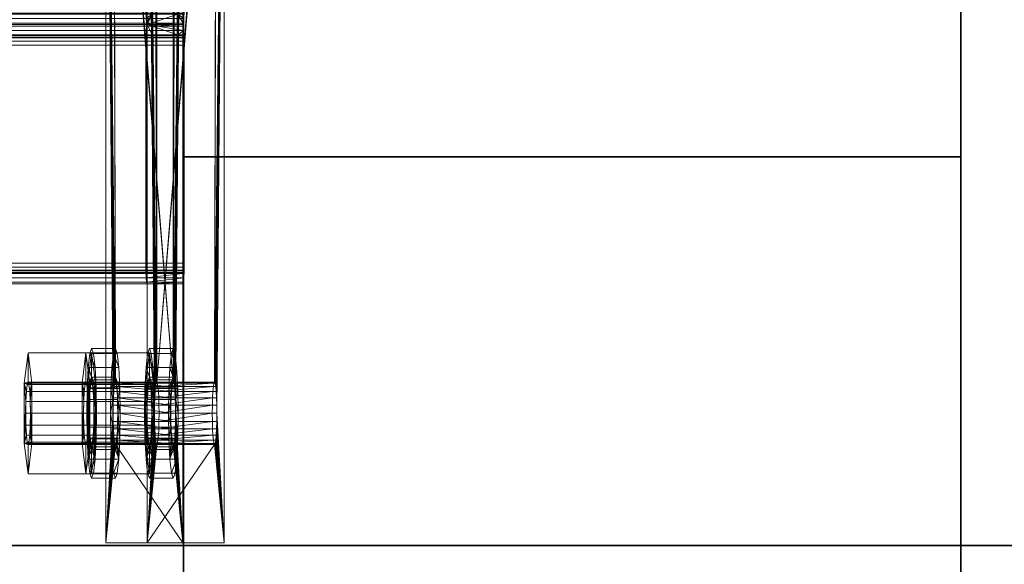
# Model space of a CAD drawing. Extents: x -0.3 to 41.3, y 0 to 17.8.
# Tile 51 of 256: x 0.766 to 0.956, y 6.066 to 6.171. Entities that reach past the tile are written whole.
import ezdxf

# ---------------------------------------------------------------- set-up
doc = ezdxf.new("R2010")
doc.units = 0
doc.header["$MEASUREMENT"] = 0
for name, color, linetype, lineweight in [('ANILHAS', 135, 'Continuous', 0), ('PLACAS_DE_BASE', 144, 'Continuous', 0), ('PORCAS', 157, 'Continuous', 0), ('VIGA_METALICA', 106, 'Continuous', 0)]:
    doc.layers.add(name, color=color, linetype=linetype, lineweight=lineweight)
for name, color, linetype in [('L204', 7, 'Continuous'), ('P31', 7, 'Continuous'), ('S31', 7, 'Continuous'), ('V119', 7, 'Continuous'), ('V214', 7, 'Continuous'), ('V222', 7, 'Continuous'), ('V308', 7, 'Continuous')]:
    doc.layers.add(name, color=color, linetype=linetype)

msp = doc.modelspace()

# ---------------------------------------------------------------- linework, layer by layer
at = {"layer": 'L204', "color": 251, "true_color": 0x575757}
for points, invisible_edges in [([(0.94775, 8.76931, 199.35), (0.94775, 6.06931, 199.35), (1.09775, 6.06931, 199.35)], 12), ([(0.94775, 8.76931, 199.2), (0.94775, 6.06931, 199.2), (1.09775, 6.06931, 199.2)], 12), ([(0.94775, 8.76931, 199.35), (1.09775, 6.06931, 199.35), (4.22027, 6.06931, 199.35)], 13), ([(0.94775, 8.76931, 199.2), (1.09775, 6.06931, 199.2), (4.22027, 6.06931, 199.2)], 13), ([(0.94775, 8.76931, 199.35), (4.22027, 6.06931, 199.35), (4.29527, 6.06931, 199.35)], 13), ([(0.94775, 8.76931, 199.2), (4.22027, 6.06931, 199.2), (4.29527, 6.06931, 199.2)], 13), ([(0.94775, 8.76931, 199.35), (4.29527, 6.06931, 199.35), (4.29527, 7.26931, 199.35)], 13), ([(0.94775, 8.76931, 199.2), (4.29527, 6.06931, 199.2), (4.29527, 7.26931, 199.2)], 13)]:
    msp.add_3dface(points, dxfattribs=dict(at, invisible_edges=invisible_edges))
for points in [[(0.94775, 8.76931, 199.35), (0.94775, 6.06931, 199.35), (0.94775, 6.06931, 199.2), (0.94775, 8.76931, 199.2)], [(0.94775, 6.06931, 199.35), (1.09775, 6.06931, 199.35), (1.09775, 6.06931, 199.2), (0.94775, 6.06931, 199.2)]]:
    msp.add_3dface(points, dxfattribs=at)
at = {"layer": 'P31', "color": 12, "true_color": 0xbd0000}
for points, invisible_edges in [([(0.79775, 5.84431, 200.60001), (0.94775, 5.84431, 200.60001), (0.94775, 6.14431, 200.60001)], 12), ([(0.79775, 5.84431, 199.8), (0.94775, 5.84431, 199.8), (0.94775, 6.14431, 199.8)], 12), ([(0.79775, 5.84431, 200.60001), (0.94775, 6.14431, 200.60001), (0.79775, 6.14431, 200.60001)], 9), ([(0.79775, 5.84431, 199.8), (0.94775, 6.14431, 199.8), (0.79775, 6.14431, 199.8)], 9), ([(0.79775, 5.91931, 195.60001), (1.09775, 5.91931, 195.60001), (1.09775, 6.06931, 195.60001)], 12), ([(0.79775, 5.91931, 195.60001), (1.09775, 5.91931, 195.60001), (1.09775, 6.06931, 195.60001)], 12), ([(0.79775, 5.91931, 195.60001), (1.09775, 6.06931, 195.60001), (0.79775, 6.06931, 195.60001)], 9), ([(0.79775, 5.91931, 195.60001), (1.09775, 6.06931, 195.60001), (0.79775, 6.06931, 195.60001)], 9), ([(0.79775, 5.91931, 196.60001), (1.09775, 5.91931, 196.60001), (1.09775, 6.06931, 196.60001)], 12), ([(0.79775, 5.91931, 195.60001), (1.09775, 5.91931, 195.60001), (1.09775, 6.06931, 195.60001)], 12), ([(0.79775, 5.91931, 196.60001), (1.09775, 6.06931, 196.60001), (0.79775, 6.06931, 196.60001)], 9), ([(0.79775, 5.91931, 195.60001), (1.09775, 6.06931, 195.60001), (0.79775, 6.06931, 195.60001)], 9), ([(0.79775, 5.91931, 199.8), (1.09775, 5.91931, 199.8), (1.09775, 6.06931, 199.8)], 12), ([(0.79775, 5.91931, 196.6), (1.09775, 5.91931, 196.6), (1.09775, 6.06931, 196.6)], 12), ([(0.79775, 5.91931, 199.8), (1.09775, 6.06931, 199.8), (0.79775, 6.06931, 199.8)], 9), ([(0.79775, 5.91931, 196.6), (1.09775, 6.06931, 196.6), (0.79775, 6.06931, 196.6)], 9)]:
    msp.add_3dface(points, dxfattribs=dict(at, invisible_edges=invisible_edges))
for points in [[(0.94775, 6.14431, 200.60001), (0.79775, 6.14431, 200.60001), (0.79775, 6.14431, 199.8), (0.94775, 6.14431, 199.8)], [(0.79775, 6.14431, 200.60001), (0.79775, 5.84431, 200.60001), (0.79775, 5.84431, 199.8), (0.79775, 6.14431, 199.8)], [(0.94775, 5.84431, 200.60001), (0.94775, 6.14431, 200.60001), (0.94775, 6.14431, 199.8), (0.94775, 5.84431, 199.8)], [(1.09775, 6.06931, 195.60001), (0.79775, 6.06931, 195.60001), (0.79775, 6.06931, 195.60001), (1.09775, 6.06931, 195.60001)], [(0.79775, 6.06931, 195.60001), (0.79775, 5.91931, 195.60001), (0.79775, 5.91931, 195.60001), (0.79775, 6.06931, 195.60001)], [(1.09775, 6.06931, 196.60001), (0.79775, 6.06931, 196.60001), (0.79775, 6.06931, 195.60001), (1.09775, 6.06931, 195.60001)], [(0.79775, 6.06931, 196.60001), (0.79775, 5.91931, 196.60001), (0.79775, 5.91931, 195.60001), (0.79775, 6.06931, 195.60001)], [(1.09775, 6.06931, 199.8), (0.79775, 6.06931, 199.8), (0.79775, 6.06931, 196.6), (1.09775, 6.06931, 196.6)], [(0.79775, 6.06931, 199.8), (0.79775, 5.91931, 199.8), (0.79775, 5.91931, 196.6), (0.79775, 6.06931, 196.6)]]:
    msp.add_3dface(points, dxfattribs=at)
at = {"layer": 'S31', "color": 253, "true_color": 0xca95bd}
for points, invisible_edges in [([(0.54775, 5.59431, 195.60001), (1.34775, 5.59431, 195.60001), (1.34775, 6.39431, 195.60001)], 12), ([(0.54775, 5.59431, 195.10001), (1.34775, 5.59431, 195.10001), (1.34775, 6.39431, 195.10001)], 12), ([(0.54775, 5.59431, 195.60001), (1.34775, 6.39431, 195.60001), (0.54775, 6.39431, 195.60001)], 9), ([(0.54775, 5.59431, 195.10001), (1.34775, 6.39431, 195.10001), (0.54775, 6.39431, 195.10001)], 9)]:
    msp.add_3dface(points, dxfattribs=dict(at, invisible_edges=invisible_edges))
at = {"layer": 'V119', "color": 252, "true_color": 0x838383}
for points, invisible_edges in [([(0.94775, 8.76931, 196.60001), (0.79775, 8.76931, 196.60001), (0.79775, 6.06931, 196.60001)], 12), ([(0.94775, 8.76931, 196.00001), (0.79775, 8.76931, 196.00001), (0.79775, 6.06931, 196.00001)], 12), ([(0.94775, 8.76931, 196.60001), (0.79775, 6.06931, 196.60001), (0.94775, 6.06931, 196.60001)], 9), ([(0.94775, 8.76931, 196.00001), (0.79775, 6.06931, 196.00001), (0.94775, 6.06931, 196.00001)], 9)]:
    msp.add_3dface(points, dxfattribs=dict(at, invisible_edges=invisible_edges))
for points in [[(0.79775, 8.76931, 196.60001), (0.79775, 6.06931, 196.60001), (0.79775, 6.06931, 196.00001), (0.79775, 8.76931, 196.00001)], [(0.94775, 6.06931, 196.60001), (0.94775, 8.76931, 196.60001), (0.94775, 8.76931, 196.00001), (0.94775, 6.06931, 196.00001)], [(0.79775, 6.06931, 196.60001), (0.94775, 6.06931, 196.60001), (0.94775, 6.06931, 196.00001), (0.79775, 6.06931, 196.00001)]]:
    msp.add_3dface(points, dxfattribs=at)
at = {"layer": 'V214', "color": 252, "true_color": 0x838383}
for points, invisible_edges in [([(0.79775, 6.06931, 199.8), (0.12447, 6.06931, 199.8), (0.12447, 5.91931, 199.8)], 12), ([(0.79775, 6.06931, 199.3), (0.12447, 6.06931, 199.3), (0.12447, 5.91931, 199.3)], 12), ([(0.79775, 6.06931, 199.8), (0.12447, 5.91931, 199.8), (0.79775, 5.91931, 199.8)], 9), ([(0.79775, 6.06931, 199.3), (0.12447, 5.91931, 199.3), (0.79775, 5.91931, 199.3)], 9)]:
    msp.add_3dface(points, dxfattribs=dict(at, invisible_edges=invisible_edges))
for points in [[(0.79775, 6.06931, 199.8), (0.12447, 6.06931, 199.8), (0.12447, 6.06931, 199.3), (0.79775, 6.06931, 199.3)], [(0.79775, 5.91931, 199.8), (0.79775, 6.06931, 199.8), (0.79775, 6.06931, 199.3), (0.79775, 5.91931, 199.3)]]:
    msp.add_3dface(points, dxfattribs=at)
at = {"layer": 'V222', "color": 252, "true_color": 0x838383}
for points, invisible_edges in [([(0.94775, 8.76931, 199.55), (0.79775, 8.76931, 199.55), (0.79775, 6.06931, 199.55)], 12), ([(0.94775, 8.76931, 198.95), (0.79775, 8.76931, 198.95), (0.79775, 6.06931, 198.95)], 12), ([(0.94775, 8.76931, 199.55), (0.79775, 6.06931, 199.55), (0.94775, 6.06931, 199.55)], 9), ([(0.94775, 8.76931, 198.95), (0.79775, 6.06931, 198.95), (0.94775, 6.06931, 198.95)], 9)]:
    msp.add_3dface(points, dxfattribs=dict(at, invisible_edges=invisible_edges))
for points in [[(0.79775, 8.76931, 199.55), (0.79775, 6.06931, 199.55), (0.79775, 6.06931, 198.95), (0.79775, 8.76931, 198.95)], [(0.94775, 6.06931, 199.55), (0.94775, 8.76931, 199.55), (0.94775, 8.76931, 198.95), (0.94775, 6.06931, 198.95)], [(0.79775, 6.06931, 199.55), (0.94775, 6.06931, 199.55), (0.94775, 6.06931, 198.95), (0.79775, 6.06931, 198.95)]]:
    msp.add_3dface(points, dxfattribs=at)
at = {"layer": 'V308', "color": 252, "true_color": 0x838383}
for points, invisible_edges in [([(0.94775, 10.26714, 200.60001), (0.79775, 10.26714, 200.60001), (0.79775, 6.14431, 200.60001)], 12), ([(0.94775, 10.26714, 200.30001), (0.79775, 10.26714, 200.30001), (0.79775, 6.14431, 200.30001)], 12), ([(0.94775, 10.26714, 200.60001), (0.79775, 6.14431, 200.60001), (0.94775, 6.14431, 200.60001)], 9), ([(0.94775, 10.26714, 200.30001), (0.79775, 6.14431, 200.30001), (0.94775, 6.14431, 200.30001)], 9)]:
    msp.add_3dface(points, dxfattribs=dict(at, invisible_edges=invisible_edges))
for points in [[(0.79775, 10.26714, 200.60001), (0.79775, 6.14431, 200.60001), (0.79775, 6.14431, 200.30001), (0.79775, 10.26714, 200.30001)], [(0.94775, 6.14431, 200.60001), (0.94775, 10.26714, 200.60001), (0.94775, 10.26714, 200.30001), (0.94775, 6.14431, 200.30001)], [(0.79775, 6.14431, 200.60001), (0.94775, 6.14431, 200.60001), (0.94775, 6.14431, 200.30001), (0.79775, 6.14431, 200.30001)]]:
    msp.add_3dface(points, dxfattribs=at)

# ---------------------------------------------------------------- meshes
at = {"layer": 'ANILHAS'}
mesh = msp.add_polyface(dxfattribs=at)
corners = [(0.77908, 6.09481, 199.5841), (0.77915, 6.09003, 199.58315), (0.77915, 6.09959, 199.58315), (0.77935, 6.08597, 199.58045), (0.77935, 6.10365, 199.58045), (0.77949, 6.09481, 199.57862), (0.77953, 6.09213, 199.57809), (0.77953, 6.09749, 199.57809), (0.77964, 6.08986, 199.57657), (0.77964, 6.09976, 199.57657), (0.77966, 6.08326, 199.5764), (0.77966, 6.10636, 199.5764), (0.77981, 6.08834, 199.57431), (0.77981, 6.10128, 199.57431), (0.78001, 6.08231, 199.57164), (0.78001, 6.08781, 199.57164), (0.78001, 6.10181, 199.57164), (0.78001, 6.10731, 199.57164), (0.78021, 6.08834, 199.56896), (0.78021, 6.10128, 199.56896), (0.78037, 6.08326, 199.56687), (0.78037, 6.10636, 199.56687), (0.78038, 6.08986, 199.5667), (0.78038, 6.09976, 199.5667), (0.78049, 6.09213, 199.56518), (0.78049, 6.09749, 199.56518), (0.78053, 6.09481, 199.56466), (0.78067, 6.08597, 199.56282), (0.78067, 6.10365, 199.56282), (0.78087, 6.09003, 199.56012), (0.78087, 6.09959, 199.56012), (0.78094, 6.09481, 199.55917), (0.78367, 6.09481, 199.58444), (0.78374, 6.09003, 199.5835), (0.78374, 6.09959, 199.5835), (0.78394, 6.08597, 199.58079), (0.78394, 6.10365, 199.58079), (0.78408, 6.09481, 199.57896), (0.78412, 6.09213, 199.57843), (0.78412, 6.09749, 199.57843), (0.78423, 6.08986, 199.57691), (0.78423, 6.09976, 199.57691), (0.78424, 6.08326, 199.57674), (0.78424, 6.10636, 199.57674), (0.7844, 6.08834, 199.57465), (0.7844, 6.10128, 199.57465), (0.7846, 6.08231, 199.57198), (0.7846, 6.08781, 199.57198), (0.7846, 6.10181, 199.57198), (0.7846, 6.10731, 199.57198), (0.7848, 6.08834, 199.56931), (0.7848, 6.10128, 199.56931), (0.78495, 6.08326, 199.56721), (0.78495, 6.10636, 199.56721), (0.78497, 6.08986, 199.56704), (0.78497, 6.09976, 199.56704), (0.78508, 6.09213, 199.56553), (0.78508, 6.09749, 199.56553), (0.78512, 6.09481, 199.565), (0.78526, 6.08597, 199.56316), (0.78526, 6.10365, 199.56316), (0.78546, 6.09003, 199.56046), (0.78546, 6.09959, 199.56046), (0.78553, 6.09481, 199.55951)]
mesh.append_faces([[corners[k] for k in face] for face in [(46, 42, 10, 14), (42, 35, 3, 10), (35, 33, 1, 3), (33, 32, 0, 1), (32, 34, 2, 0), (34, 36, 4, 2), (36, 43, 11, 4), (43, 49, 17, 11), (49, 53, 21, 17), (53, 60, 28, 21), (60, 62, 30, 28), (62, 63, 31, 30), (63, 61, 29, 31), (61, 59, 27, 29), (59, 52, 20, 27), (52, 46, 14, 20), (47, 50, 18, 15), (50, 54, 22, 18), (54, 56, 24, 22), (56, 58, 26, 24), (58, 57, 25, 26), (57, 55, 23, 25), (55, 51, 19, 23), (51, 48, 16, 19), (48, 45, 13, 16), (45, 41, 9, 13), (41, 39, 7, 9), (39, 37, 5, 7), (37, 38, 6, 5), (38, 40, 8, 6), (40, 44, 12, 8), (44, 47, 15, 12)]])
mesh.append_faces([[corners[k] for k in face] for face in [(43, 53, 49), (52, 42, 46), (21, 11, 17), (10, 20, 14)]], dxfattribs={"vtx0": -1})
mesh.append_faces([[corners[k] for k in face] for face in [(34, 48, 36), (48, 34, 45), (45, 34, 41), (41, 34, 39), (39, 32, 37), (37, 32, 38), (38, 33, 40), (40, 35, 44), (44, 35, 47), (53, 43, 60), (60, 36, 62), (62, 57, 63), (63, 58, 61), (61, 54, 59), (59, 42, 52), (11, 28, 4), (16, 30, 19), (19, 30, 23), (23, 30, 25), (25, 31, 26), (26, 29, 24), (24, 29, 22), (22, 27, 18), (18, 27, 15), (3, 27, 10), (2, 7, 0), (0, 6, 1), (1, 8, 3)]], dxfattribs={"vtx0": -1, "vtx1": -1})
mesh.append_faces([[corners[k] for k in face] for face in [(62, 36, 48), (59, 47, 35), (4, 30, 16), (15, 27, 3)]], dxfattribs={"vtx0": -1, "vtx1": -1, "vtx2": -1})
mesh.append_faces([[corners[k] for k in face] for face in [(39, 34, 32), (38, 32, 33), (40, 33, 35), (60, 43, 36), (62, 48, 51), (62, 51, 55), (62, 55, 57), (63, 57, 58), (61, 58, 56), (61, 56, 54), (59, 54, 50), (59, 50, 47), (59, 35, 42), (11, 21, 28), (4, 28, 30), (25, 30, 31), (26, 31, 29), (22, 29, 27), (10, 27, 20), (16, 2, 4), (2, 16, 13), (2, 13, 9), (2, 9, 7), (0, 7, 5), (0, 5, 6), (1, 6, 8), (3, 8, 12), (3, 12, 15)]], dxfattribs={"vtx0": -1, "vtx2": -1})
mesh = msp.add_polyface(dxfattribs=at)
corners = [(0.79024, 6.09481, 199.43452), (0.79031, 6.09003, 199.43357), (0.79031, 6.09959, 199.43357), (0.79052, 6.08597, 199.43087), (0.79052, 6.10365, 199.43087), (0.79065, 6.09481, 199.42903), (0.79069, 6.09213, 199.4285), (0.79069, 6.09749, 199.4285), (0.79081, 6.08986, 199.42699), (0.79081, 6.09976, 199.42699), (0.79082, 6.08326, 199.42682), (0.79082, 6.10636, 199.42682), (0.79097, 6.08834, 199.42472), (0.79097, 6.10128, 199.42472), (0.79117, 6.08231, 199.42205), (0.79117, 6.08781, 199.42205), (0.79117, 6.10181, 199.42205), (0.79117, 6.10731, 199.42205), (0.79137, 6.08834, 199.41938), (0.79137, 6.10128, 199.41938), (0.79153, 6.08326, 199.41728), (0.79153, 6.10636, 199.41728), (0.79154, 6.08986, 199.41712), (0.79154, 6.09976, 199.41712), (0.79166, 6.09213, 199.4156), (0.79166, 6.09749, 199.4156), (0.79169, 6.09481, 199.41507), (0.79183, 6.08597, 199.41324), (0.79183, 6.10365, 199.41324), (0.79203, 6.09003, 199.41053), (0.79203, 6.09959, 199.41053), (0.7921, 6.09481, 199.40959), (0.79483, 6.09481, 199.43486), (0.7949, 6.09003, 199.43391), (0.7949, 6.09959, 199.43391), (0.7951, 6.08597, 199.43121), (0.7951, 6.10365, 199.43121), (0.79524, 6.09481, 199.42937), (0.79528, 6.09213, 199.42885), (0.79528, 6.09749, 199.42885), (0.79539, 6.08986, 199.42733), (0.79539, 6.09976, 199.42733), (0.79541, 6.08326, 199.42716), (0.79541, 6.10636, 199.42716), (0.79556, 6.08834, 199.42507), (0.79556, 6.10128, 199.42507), (0.79576, 6.08231, 199.42239), (0.79576, 6.08781, 199.42239), (0.79576, 6.10181, 199.42239), (0.79576, 6.10731, 199.42239), (0.79596, 6.08834, 199.41972), (0.79596, 6.10128, 199.41972), (0.79612, 6.08326, 199.41763), (0.79612, 6.10636, 199.41763), (0.79613, 6.08986, 199.41746), (0.79613, 6.09976, 199.41746), (0.79624, 6.09213, 199.41594), (0.79624, 6.09749, 199.41594), (0.79628, 6.09481, 199.41541), (0.79642, 6.08597, 199.41358), (0.79642, 6.10365, 199.41358), (0.79662, 6.09003, 199.41088), (0.79662, 6.09959, 199.41088), (0.79669, 6.09481, 199.40993)]
mesh.append_faces([[corners[k] for k in face] for face in [(46, 42, 10, 14), (42, 35, 3, 10), (35, 33, 1, 3), (33, 32, 0, 1), (32, 34, 2, 0), (34, 36, 4, 2), (36, 43, 11, 4), (43, 49, 17, 11), (49, 53, 21, 17), (53, 60, 28, 21), (60, 62, 30, 28), (62, 63, 31, 30), (63, 61, 29, 31), (61, 59, 27, 29), (59, 52, 20, 27), (52, 46, 14, 20), (47, 50, 18, 15), (50, 54, 22, 18), (54, 56, 24, 22), (56, 58, 26, 24), (58, 57, 25, 26), (57, 55, 23, 25), (55, 51, 19, 23), (51, 48, 16, 19), (48, 45, 13, 16), (45, 41, 9, 13), (41, 39, 7, 9), (39, 37, 5, 7), (37, 38, 6, 5), (38, 40, 8, 6), (40, 44, 12, 8), (44, 47, 15, 12)]])
mesh.append_faces([[corners[k] for k in face] for face in [(43, 53, 49), (52, 42, 46), (21, 11, 17), (10, 20, 14)]], dxfattribs={"vtx0": -1})
mesh.append_faces([[corners[k] for k in face] for face in [(34, 48, 36), (48, 34, 45), (45, 34, 41), (41, 34, 39), (39, 32, 37), (37, 32, 38), (38, 33, 40), (40, 35, 44), (44, 35, 47), (53, 43, 60), (60, 36, 62), (62, 57, 63), (63, 58, 61), (61, 54, 59), (59, 42, 52), (11, 28, 4), (16, 30, 19), (19, 30, 23), (23, 30, 25), (25, 31, 26), (26, 29, 24), (24, 29, 22), (22, 27, 18), (18, 27, 15), (3, 27, 10), (2, 7, 0), (0, 6, 1), (1, 8, 3)]], dxfattribs={"vtx0": -1, "vtx1": -1})
mesh.append_faces([[corners[k] for k in face] for face in [(62, 36, 48), (59, 47, 35), (4, 30, 16), (15, 27, 3)]], dxfattribs={"vtx0": -1, "vtx1": -1, "vtx2": -1})
mesh.append_faces([[corners[k] for k in face] for face in [(39, 34, 32), (38, 32, 33), (40, 33, 35), (60, 43, 36), (62, 48, 51), (62, 51, 55), (62, 55, 57), (63, 57, 58), (61, 58, 56), (61, 56, 54), (59, 54, 50), (59, 50, 47), (59, 35, 42), (11, 21, 28), (4, 28, 30), (25, 30, 31), (26, 31, 29), (22, 29, 27), (10, 27, 20), (16, 2, 4), (2, 16, 13), (2, 13, 9), (2, 9, 7), (0, 7, 5), (0, 5, 6), (1, 6, 8), (3, 8, 12), (3, 12, 15)]], dxfattribs={"vtx0": -1, "vtx2": -1})
at = {"layer": 'PLACAS_DE_BASE'}
mesh = msp.add_polyface(dxfattribs=at)
corners = [(0.80419, 6.09481, 199.41701), (0.8056, 6.06981, 199.39806), (0.8056, 6.26981, 199.39806), (0.80417, 6.09636, 199.41721), (0.80413, 6.09781, 199.41781), (0.80406, 6.09905, 199.41876), (0.80396, 6.10001, 199.42), (0.80386, 6.10061, 199.42145), (0.80374, 6.10081, 199.42299), (0.80406, 6.24057, 199.41876), (0.79258, 6.10081, 199.57258), (0.79072, 6.06981, 199.59751), (0.79213, 6.09481, 199.57856), (0.79072, 6.26981, 199.59751), (0.79215, 6.09636, 199.57836), (0.79219, 6.09781, 199.57776), (0.79226, 6.09905, 199.57681), (0.79236, 6.10001, 199.57557), (0.79246, 6.10061, 199.57413), (0.79269, 6.10061, 199.57103), (0.80363, 6.10061, 199.42454), (0.78415, 6.09481, 199.57797), (0.78274, 6.06981, 199.59691), (0.78274, 6.26981, 199.59691), (0.78417, 6.09636, 199.57776), (0.78421, 6.09781, 199.57716), (0.78428, 6.09905, 199.57621), (0.78438, 6.10001, 199.57497), (0.78449, 6.10061, 199.57353), (0.7846, 6.10081, 199.57198), (0.78428, 6.24057, 199.57621), (0.79576, 6.10081, 199.4224), (0.79762, 6.06981, 199.39747), (0.79621, 6.09481, 199.41642), (0.79762, 6.26981, 199.39747), (0.79619, 6.09636, 199.41662), (0.79615, 6.09781, 199.41722), (0.79608, 6.09905, 199.41817), (0.79599, 6.10001, 199.41941), (0.79588, 6.10061, 199.42085), (0.79565, 6.10061, 199.42395), (0.78472, 6.10061, 199.57043)]
mesh.append_faces([[corners[k] for k in face] for face in [(2, 1, 32, 34), (7, 8, 31, 39), (8, 20, 40, 31), (19, 10, 29, 41), (10, 18, 28, 29)]])
mesh.append_faces([[corners[k] for k in face] for face in [(0, 2, 3), (3, 2, 4), (4, 2, 5), (5, 2, 6), (6, 2, 7), (7, 2, 8), (11, 12, 13), (19, 8, 10), (21, 23, 24), (24, 23, 25), (25, 23, 26), (26, 23, 27), (27, 23, 28), (28, 23, 29), (32, 33, 34), (40, 29, 31)]], dxfattribs={"vtx0": -1, "vtx1": -1})
mesh.append_faces([[corners[k] for k in face] for face in [(8, 9, 10), (29, 30, 31)]], dxfattribs={"vtx0": -1, "vtx1": -1, "vtx2": -1})
mesh.append_faces([[corners[k] for k in face] for face in [(0, 1, 2), (13, 12, 14), (13, 14, 15), (13, 15, 16), (13, 16, 17), (13, 17, 18), (13, 18, 10), (19, 20, 8), (21, 22, 23), (34, 33, 35), (34, 35, 36), (34, 36, 37), (34, 37, 38), (34, 38, 39), (34, 39, 31), (40, 41, 29)]], dxfattribs={"vtx0": -1, "vtx2": -1})
mesh = msp.add_polyface(dxfattribs=at)
corners = [(0.80374, 6.10081, 199.42299), (0.8056, 6.26981, 199.39806), (0.80413, 6.24181, 199.41781), (0.80406, 6.24057, 199.41876), (0.79258, 6.10081, 199.57258), (0.80396, 6.23961, 199.42), (0.80386, 6.23901, 199.42145), (0.80374, 6.23881, 199.42299), (0.79072, 6.26981, 199.59751), (0.79219, 6.24181, 199.57776), (0.79226, 6.24057, 199.57681), (0.79236, 6.23961, 199.57557), (0.79246, 6.23901, 199.57413), (0.79258, 6.23881, 199.57258), (0.80363, 6.23901, 199.42454), (0.79269, 6.23901, 199.57103), (0.80352, 6.23961, 199.42599), (0.7928, 6.23961, 199.56959), (0.7846, 6.10081, 199.57198), (0.78274, 6.26981, 199.59691), (0.78421, 6.24181, 199.57716), (0.78428, 6.24057, 199.57621), (0.79576, 6.10081, 199.4224), (0.78438, 6.23961, 199.57497), (0.78449, 6.23901, 199.57353), (0.7846, 6.23881, 199.57198), (0.79762, 6.26981, 199.39747), (0.79615, 6.24181, 199.41722), (0.79608, 6.24057, 199.41817), (0.79599, 6.23961, 199.41941), (0.79588, 6.23901, 199.42085), (0.79576, 6.23881, 199.4224), (0.78472, 6.23901, 199.57043), (0.79565, 6.23901, 199.42395), (0.78482, 6.23961, 199.56899), (0.79554, 6.23961, 199.42539), (0.79072, 6.06981, 199.59751), (0.78274, 6.06981, 199.59691)]
mesh.append_faces([[corners[k] for k in face] for face in [(36, 8, 19, 37), (7, 6, 30, 31), (6, 5, 29, 30), (16, 14, 33, 35), (14, 7, 31, 33), (13, 15, 32, 25), (15, 17, 34, 32), (11, 12, 24, 23), (12, 13, 25, 24)]])
mesh.append_faces([[corners[k] for k in face] for face in [(9, 4, 10), (10, 4, 11), (11, 4, 12), (12, 4, 13), (14, 13, 7), (13, 14, 15), (15, 16, 17), (27, 22, 28), (28, 22, 29), (29, 22, 30), (30, 22, 31), (32, 31, 25), (31, 32, 33), (33, 34, 35)]], dxfattribs={"vtx0": -1, "vtx1": -1})
mesh.append_faces([[corners[k] for k in face] for face in [(0, 1, 2), (8, 4, 9), (13, 4, 7), (18, 19, 20), (26, 22, 27), (31, 22, 25)]], dxfattribs={"vtx0": -1, "vtx1": -1, "vtx2": -1})
mesh.append_faces([[corners[k] for k in face] for face in [(0, 2, 3), (4, 3, 5), (4, 5, 6), (4, 6, 7), (15, 14, 16), (18, 20, 21), (22, 21, 23), (22, 23, 24), (22, 24, 25), (33, 32, 34)]], dxfattribs={"vtx0": -1, "vtx2": -1})
mesh = msp.add_polyface(dxfattribs=at)
corners = [(0.79302, 6.09481, 199.56659), (0.80331, 6.09636, 199.42877), (0.79301, 6.09636, 199.5668), (0.80335, 6.09781, 199.42818), (0.79297, 6.09781, 199.5674), (0.80343, 6.09905, 199.42723), (0.79289, 6.09905, 199.56835), (0.80352, 6.10001, 199.42599), (0.7928, 6.10001, 199.56959), (0.80363, 6.10061, 199.42454), (0.79269, 6.10061, 199.57103), (0.79532, 6.09481, 199.42838), (0.78505, 6.09481, 199.566), (0.78503, 6.09636, 199.5662), (0.79533, 6.09636, 199.42818), (0.78499, 6.09781, 199.5668), (0.79538, 6.09781, 199.42758), (0.78492, 6.09905, 199.56775), (0.79545, 6.09905, 199.42663), (0.78482, 6.10001, 199.56899), (0.79554, 6.10001, 199.42539), (0.78472, 6.10061, 199.57043), (0.79565, 6.10061, 199.42395), (0.80419, 6.09481, 199.41701), (0.80417, 6.09636, 199.41721), (0.79619, 6.09636, 199.41662), (0.79621, 6.09481, 199.41642), (0.80413, 6.09781, 199.41781), (0.79615, 6.09781, 199.41722), (0.80406, 6.09905, 199.41876), (0.79608, 6.09905, 199.41817), (0.80396, 6.10001, 199.42), (0.79599, 6.10001, 199.41941), (0.80386, 6.10061, 199.42145), (0.79588, 6.10061, 199.42085), (0.80329, 6.09481, 199.42898), (0.79246, 6.10061, 199.57413), (0.79236, 6.10001, 199.57557), (0.78438, 6.10001, 199.57497), (0.78449, 6.10061, 199.57353), (0.79226, 6.09905, 199.57681), (0.78428, 6.09905, 199.57621), (0.79219, 6.09781, 199.57776), (0.78421, 6.09781, 199.57716), (0.79215, 6.09636, 199.57836), (0.78417, 6.09636, 199.57776), (0.79213, 6.09481, 199.57856), (0.78415, 6.09481, 199.57797)]
mesh.append_faces([[corners[k] for k in face] for face in [(23, 24, 25, 26), (24, 27, 28, 25), (27, 29, 30, 28), (29, 31, 32, 30), (31, 33, 34, 32), (9, 7, 20, 22), (7, 5, 18, 20), (5, 3, 16, 18), (3, 1, 14, 16), (1, 35, 11, 14), (0, 2, 13, 12), (2, 4, 15, 13), (4, 6, 17, 15), (6, 8, 19, 17), (8, 10, 21, 19), (36, 37, 38, 39), (37, 40, 41, 38), (40, 42, 43, 41), (42, 44, 45, 43), (44, 46, 47, 45)]])
mesh.append_faces([[corners[k] for k in face] for face in [(0, 1, 2), (2, 3, 4), (4, 5, 6), (6, 7, 8), (8, 9, 10), (11, 13, 14), (14, 15, 16), (16, 17, 18), (18, 19, 20), (20, 21, 22)]], dxfattribs={"vtx0": -1, "vtx1": -1})
mesh.append_faces([[corners[k] for k in face] for face in [(2, 1, 3), (4, 3, 5), (6, 5, 7), (8, 7, 9), (11, 12, 13), (14, 13, 15), (16, 15, 17), (18, 17, 19), (20, 19, 21)]], dxfattribs={"vtx0": -1, "vtx2": -1})
mesh = msp.add_polyface(dxfattribs=at)
corners = [(0.79269, 6.08901, 199.57103), (0.80352, 6.08961, 199.42599), (0.7928, 6.08961, 199.56959), (0.80343, 6.09057, 199.42723), (0.79289, 6.09057, 199.56835), (0.80335, 6.09181, 199.42818), (0.79297, 6.09181, 199.5674), (0.80331, 6.09326, 199.42877), (0.79301, 6.09326, 199.5668), (0.80329, 6.09481, 199.42898), (0.79302, 6.09481, 199.56659), (0.80331, 6.09636, 199.42877), (0.79565, 6.08901, 199.42395), (0.78482, 6.08961, 199.56899), (0.79554, 6.08961, 199.42539), (0.78492, 6.09057, 199.56775), (0.79545, 6.09057, 199.42663), (0.78499, 6.09181, 199.5668), (0.79538, 6.09181, 199.42758), (0.78503, 6.09326, 199.5662), (0.79533, 6.09326, 199.42818), (0.78505, 6.09481, 199.566), (0.79532, 6.09481, 199.42838), (0.80386, 6.08901, 199.42145), (0.80396, 6.08961, 199.42), (0.79599, 6.08961, 199.41941), (0.79588, 6.08901, 199.42085), (0.80406, 6.09057, 199.41876), (0.79608, 6.09057, 199.41817), (0.80413, 6.09181, 199.41781), (0.79615, 6.09181, 199.41722), (0.80417, 6.09326, 199.41721), (0.79619, 6.09326, 199.41662), (0.80419, 6.09481, 199.41701), (0.79621, 6.09481, 199.41642), (0.80363, 6.08901, 199.42454), (0.78472, 6.08901, 199.57043), (0.79213, 6.09481, 199.57856), (0.79215, 6.09326, 199.57836), (0.78417, 6.09326, 199.57776), (0.78415, 6.09481, 199.57797), (0.79219, 6.09181, 199.57776), (0.78421, 6.09181, 199.57716), (0.79226, 6.09057, 199.57681), (0.78428, 6.09057, 199.57621), (0.79236, 6.08961, 199.57557), (0.78438, 6.08961, 199.57497), (0.79246, 6.08901, 199.57413), (0.78449, 6.08901, 199.57353)]
mesh.append_faces([[corners[k] for k in face] for face in [(23, 24, 25, 26), (24, 27, 28, 25), (27, 29, 30, 28), (29, 31, 32, 30), (31, 33, 34, 32), (9, 7, 20, 22), (7, 5, 18, 20), (5, 3, 16, 18), (3, 1, 14, 16), (1, 35, 12, 14), (0, 2, 13, 36), (2, 4, 15, 13), (4, 6, 17, 15), (6, 8, 19, 17), (8, 10, 21, 19), (37, 38, 39, 40), (38, 41, 42, 39), (41, 43, 44, 42), (43, 45, 46, 44), (45, 47, 48, 46)]])
mesh.append_faces([[corners[k] for k in face] for face in [(0, 1, 2), (2, 3, 4), (4, 5, 6), (6, 7, 8), (8, 9, 10), (12, 13, 14), (14, 15, 16), (16, 17, 18), (18, 19, 20), (20, 21, 22)]], dxfattribs={"vtx0": -1, "vtx1": -1})
mesh.append_faces([[corners[k] for k in face] for face in [(2, 1, 3), (4, 3, 5), (6, 5, 7), (8, 7, 9), (10, 9, 11), (14, 13, 15), (16, 15, 17), (18, 17, 19), (20, 19, 21)]], dxfattribs={"vtx0": -1, "vtx2": -1})
mesh = msp.add_polyface(dxfattribs=at)
corners = [(0.8056, 6.06981, 199.39806), (0.80374, 6.08881, 199.42299), (0.79072, 6.06981, 199.59751), (0.80386, 6.08901, 199.42145), (0.80396, 6.08961, 199.42), (0.80406, 6.09057, 199.41876), (0.80413, 6.09181, 199.41781), (0.80417, 6.09326, 199.41721), (0.80419, 6.09481, 199.41701), (0.79213, 6.09481, 199.57856), (0.79215, 6.09326, 199.57836), (0.79219, 6.09181, 199.57776), (0.79226, 6.09057, 199.57681), (0.79236, 6.08961, 199.57557), (0.79246, 6.08901, 199.57413), (0.79258, 6.08881, 199.57258), (0.80363, 6.08901, 199.42454), (0.79269, 6.08901, 199.57103), (0.80352, 6.08961, 199.42599), (0.78274, 6.06981, 199.59691), (0.7846, 6.08881, 199.57198), (0.79762, 6.06981, 199.39747), (0.78449, 6.08901, 199.57353), (0.78438, 6.08961, 199.57497), (0.78428, 6.09057, 199.57621), (0.78421, 6.09181, 199.57716), (0.78417, 6.09326, 199.57776), (0.78415, 6.09481, 199.57797), (0.79621, 6.09481, 199.41642), (0.79619, 6.09326, 199.41662), (0.79615, 6.09181, 199.41722), (0.79608, 6.09057, 199.41817), (0.79599, 6.08961, 199.41941), (0.79588, 6.08901, 199.42085), (0.79576, 6.08881, 199.4224), (0.78472, 6.08901, 199.57043), (0.79565, 6.08901, 199.42395), (0.78482, 6.08961, 199.56899)]
mesh.append_faces([[corners[k] for k in face] for face in [(0, 2, 19, 21), (1, 3, 33, 34), (16, 1, 34, 36), (15, 17, 35, 20), (14, 15, 20, 22)]])
mesh.append_faces([[corners[k] for k in face] for face in [(0, 1, 2), (1, 0, 3), (3, 0, 4), (4, 0, 5), (5, 0, 6), (6, 0, 7), (7, 0, 8), (9, 2, 10), (10, 2, 11), (11, 2, 12), (12, 2, 13), (13, 2, 14), (14, 2, 15), (16, 15, 1), (15, 16, 17), (19, 20, 21), (20, 19, 22), (22, 19, 23), (23, 19, 24), (24, 19, 25), (25, 19, 26), (26, 19, 27), (28, 21, 29), (29, 21, 30), (30, 21, 31), (31, 21, 32), (32, 21, 33), (33, 21, 34), (35, 34, 20), (34, 35, 36)]], dxfattribs={"vtx0": -1, "vtx1": -1})
mesh.append_faces([[corners[k] for k in face] for face in [(15, 2, 1), (34, 21, 20)]], dxfattribs={"vtx0": -1, "vtx1": -1, "vtx2": -1})
mesh.append_faces([[corners[k] for k in face] for face in [(17, 16, 18), (36, 35, 37)]], dxfattribs={"vtx0": -1, "vtx2": -1})
at = {"layer": 'PORCAS'}
mesh = msp.add_polyface(dxfattribs=at)
corners = [(0.76699, 6.08897, 199.5808), (0.76699, 6.10065, 199.5808), (0.7673, 6.09481, 199.5767), (0.76733, 6.09251, 199.57624), (0.76733, 6.09711, 199.57624), (0.76743, 6.09057, 199.57495), (0.76743, 6.09905, 199.57495), (0.76757, 6.08927, 199.57301), (0.76757, 6.10035, 199.57301), (0.76775, 6.08313, 199.57072), (0.76775, 6.08881, 199.57072), (0.76775, 6.10081, 199.57072), (0.76775, 6.10648, 199.57072), (0.76792, 6.08927, 199.56843), (0.76792, 6.10035, 199.56843), (0.76806, 6.09057, 199.56649), (0.76806, 6.09905, 199.56649), (0.76816, 6.09251, 199.5652), (0.76816, 6.09711, 199.5652), (0.76819, 6.09481, 199.56474), (0.7685, 6.08897, 199.56064), (0.7685, 6.10065, 199.56064), (0.77926, 6.08897, 199.58172), (0.77926, 6.10065, 199.58172), (0.77956, 6.09481, 199.57762), (0.7796, 6.09251, 199.57716), (0.7796, 6.09711, 199.57716), (0.7797, 6.09057, 199.57586), (0.7797, 6.09905, 199.57586), (0.77984, 6.08927, 199.57393), (0.77984, 6.10035, 199.57393), (0.78001, 6.08313, 199.57164), (0.78001, 6.08881, 199.57164), (0.78001, 6.10081, 199.57164), (0.78001, 6.10648, 199.57164), (0.78018, 6.08927, 199.56934), (0.78018, 6.10035, 199.56934), (0.78033, 6.09057, 199.56741), (0.78033, 6.09905, 199.56741), (0.78042, 6.09251, 199.56611), (0.78042, 6.09711, 199.56611), (0.78046, 6.09481, 199.56565), (0.78076, 6.08897, 199.56155), (0.78076, 6.10065, 199.56155)]
mesh.append_faces([[corners[k] for k in face] for face in [(31, 22, 0, 9), (22, 23, 1, 0), (23, 34, 12, 1), (34, 43, 21, 12), (43, 42, 20, 21), (42, 31, 9, 20), (32, 35, 13, 10), (35, 37, 15, 13), (37, 39, 17, 15), (39, 41, 19, 17), (41, 40, 18, 19), (40, 38, 16, 18), (38, 36, 14, 16), (36, 33, 11, 14), (33, 30, 8, 11), (30, 28, 6, 8), (28, 26, 4, 6), (26, 24, 2, 4), (24, 25, 3, 2), (25, 27, 5, 3), (27, 29, 7, 5), (29, 32, 10, 7)]])
mesh.append_faces([[corners[k] for k in face] for face in [(23, 33, 34), (33, 23, 30), (30, 23, 28), (28, 23, 26), (26, 22, 24), (24, 22, 25), (25, 22, 27), (27, 22, 29), (29, 22, 32), (43, 40, 42), (42, 32, 31), (21, 11, 12), (11, 21, 14), (14, 21, 16), (16, 21, 18), (18, 20, 19), (19, 20, 17), (17, 20, 15), (15, 20, 13), (13, 20, 10), (1, 4, 0), (0, 10, 9)]], dxfattribs={"vtx0": -1, "vtx1": -1})
mesh.append_faces([[corners[k] for k in face] for face in [(26, 23, 22), (32, 22, 31), (33, 43, 34), (43, 33, 36), (43, 36, 38), (43, 38, 40), (42, 40, 41), (42, 41, 39), (42, 39, 37), (42, 37, 35), (42, 35, 32), (18, 21, 20), (10, 20, 9), (11, 1, 12), (1, 11, 8), (1, 8, 6), (1, 6, 4), (0, 4, 2), (0, 2, 3), (0, 3, 5), (0, 5, 7), (0, 7, 10)]], dxfattribs={"vtx0": -1, "vtx2": -1})
mesh = msp.add_polyface(dxfattribs=at)
corners = [(0.77816, 6.08897, 199.43122), (0.77816, 6.10065, 199.43122), (0.77846, 6.09481, 199.42712), (0.7785, 6.09251, 199.42666), (0.7785, 6.09711, 199.42666), (0.77859, 6.09057, 199.42536), (0.77859, 6.09905, 199.42536), (0.77874, 6.08927, 199.42343), (0.77874, 6.10035, 199.42343), (0.77891, 6.08313, 199.42114), (0.77891, 6.08881, 199.42114), (0.77891, 6.10081, 199.42114), (0.77891, 6.10648, 199.42114), (0.77908, 6.08927, 199.41884), (0.77908, 6.10035, 199.41884), (0.77922, 6.09057, 199.41691), (0.77922, 6.09905, 199.41691), (0.77932, 6.09251, 199.41561), (0.77932, 6.09711, 199.41561), (0.77935, 6.09481, 199.41515), (0.77966, 6.08897, 199.41105), (0.77966, 6.10065, 199.41105), (0.79042, 6.08897, 199.43213), (0.79042, 6.10065, 199.43213), (0.79073, 6.09481, 199.42803), (0.79076, 6.09251, 199.42758), (0.79076, 6.09711, 199.42758), (0.79086, 6.09057, 199.42628), (0.79086, 6.09905, 199.42628), (0.791, 6.08927, 199.42435), (0.791, 6.10035, 199.42435), (0.79117, 6.08313, 199.42205), (0.79117, 6.08881, 199.42205), (0.79117, 6.10081, 199.42205), (0.79117, 6.10648, 199.42205), (0.79135, 6.08927, 199.41976), (0.79135, 6.10035, 199.41976), (0.79149, 6.09057, 199.41782), (0.79149, 6.09905, 199.41782), (0.79159, 6.09251, 199.41653), (0.79159, 6.09711, 199.41653), (0.79162, 6.09481, 199.41607), (0.79193, 6.08897, 199.41197), (0.79193, 6.10065, 199.41197)]
mesh.append_faces([[corners[k] for k in face] for face in [(31, 22, 0, 9), (22, 23, 1, 0), (23, 34, 12, 1), (34, 43, 21, 12), (43, 42, 20, 21), (42, 31, 9, 20), (32, 35, 13, 10), (35, 37, 15, 13), (37, 39, 17, 15), (39, 41, 19, 17), (41, 40, 18, 19), (40, 38, 16, 18), (38, 36, 14, 16), (36, 33, 11, 14), (33, 30, 8, 11), (30, 28, 6, 8), (28, 26, 4, 6), (26, 24, 2, 4), (24, 25, 3, 2), (25, 27, 5, 3), (27, 29, 7, 5), (29, 32, 10, 7)]])
mesh.append_faces([[corners[k] for k in face] for face in [(23, 33, 34), (33, 23, 30), (30, 23, 28), (28, 23, 26), (26, 22, 24), (24, 22, 25), (25, 22, 27), (27, 22, 29), (29, 22, 32), (43, 40, 42), (42, 32, 31), (21, 11, 12), (11, 21, 14), (14, 21, 16), (16, 21, 18), (18, 20, 19), (19, 20, 17), (17, 20, 15), (15, 20, 13), (13, 20, 10), (1, 4, 0), (0, 10, 9)]], dxfattribs={"vtx0": -1, "vtx1": -1})
mesh.append_faces([[corners[k] for k in face] for face in [(26, 23, 22), (32, 22, 31), (33, 43, 34), (43, 33, 36), (43, 36, 38), (43, 38, 40), (42, 40, 41), (42, 41, 39), (42, 39, 37), (42, 37, 35), (42, 35, 32), (18, 21, 20), (10, 20, 9), (11, 1, 12), (1, 11, 8), (1, 8, 6), (1, 6, 4), (0, 4, 2), (0, 2, 3), (0, 3, 5), (0, 5, 7), (0, 7, 10)]], dxfattribs={"vtx0": -1, "vtx2": -1})
at = {"layer": 'VIGA_METALICA'}
mesh = msp.add_polyface(dxfattribs=at)
corners = [(0.12045, 6.12381, 199.49735), (0.12045, 6.16581, 199.49735), (0.12045, 6.17381, 199.49735), (0.12045, 6.21581, 199.49735), (0.12047, 6.12228, 199.49705), (0.12047, 6.16734, 199.49705), (0.12047, 6.17228, 199.49705), (0.12047, 6.21734, 199.49705), (0.12054, 6.12098, 199.49618), (0.12054, 6.16864, 199.49618), (0.12054, 6.17098, 199.49618), (0.12054, 6.21864, 199.49618), (0.1206, 6.12381, 199.49536), (0.1206, 6.16581, 199.49536), (0.1206, 6.17381, 199.49536), (0.1206, 6.21581, 199.49536), (0.12061, 6.12304, 199.4952), (0.12061, 6.16658, 199.4952), (0.12061, 6.17304, 199.4952), (0.12061, 6.21658, 199.4952), (0.12063, 6.12011, 199.49489), (0.12063, 6.16951, 199.49489), (0.12063, 6.17011, 199.49489), (0.12063, 6.21951, 199.49489), (0.12064, 6.1224, 199.49477), (0.12064, 6.16722, 199.49477), (0.12064, 6.1724, 199.49477), (0.12064, 6.21722, 199.49477), (0.12069, 6.12196, 199.49412), (0.12069, 6.16766, 199.49412), (0.12069, 6.17196, 199.49412), (0.12069, 6.21766, 199.49412), (0.12075, 6.11981, 199.49336), (0.12075, 6.12181, 199.49336), (0.12075, 6.16781, 199.49336), (0.12075, 6.16981, 199.49336), (0.12075, 6.17181, 199.49336), (0.12075, 6.21781, 199.49336), (0.12075, 6.21981, 199.49336), (0.12172, 6.16781, 199.4804), (0.12172, 6.16981, 199.4804), (0.12172, 6.17181, 199.4804), (0.12663, 6.16781, 199.41458), (0.12663, 6.16981, 199.41458), (0.12663, 6.17181, 199.41458), (0.12759, 6.11981, 199.40162), (0.12759, 6.12181, 199.40162), (0.12759, 6.16781, 199.40162), (0.12759, 6.16981, 199.40162), (0.12759, 6.17181, 199.40162), (0.12759, 6.21781, 199.40162), (0.12759, 6.21981, 199.40162), (0.12765, 6.12196, 199.40085), (0.12765, 6.16766, 199.40085), (0.12765, 6.17196, 199.40085), (0.12765, 6.21766, 199.40085), (0.1277, 6.1224, 199.40021), (0.1277, 6.16722, 199.40021), (0.1277, 6.1724, 199.40021), (0.1277, 6.21722, 199.40021), (0.12771, 6.12011, 199.40009), (0.12771, 6.16951, 199.40009), (0.12771, 6.17011, 199.40009), (0.12771, 6.21951, 199.40009), (0.12773, 6.12304, 199.39977), (0.12773, 6.16658, 199.39977), (0.12773, 6.17304, 199.39977), (0.12773, 6.21658, 199.39977), (0.12774, 6.12381, 199.39962), (0.12774, 6.16581, 199.39962), (0.12774, 6.17381, 199.39962), (0.12774, 6.21581, 199.39962), (0.1278, 6.12098, 199.3988), (0.1278, 6.16864, 199.3988), (0.1278, 6.17098, 199.3988), (0.1278, 6.21864, 199.3988), (0.12787, 6.12228, 199.39793), (0.12787, 6.16734, 199.39793), (0.12787, 6.17228, 199.39793), (0.12787, 6.21734, 199.39793), (0.12789, 6.12381, 199.39763), (0.12789, 6.16581, 199.39763), (0.12789, 6.17381, 199.39763), (0.12789, 6.21581, 199.39763), (0.79045, 6.12381, 199.54735), (0.79045, 6.16581, 199.54735), (0.79045, 6.17381, 199.54735), (0.79045, 6.21581, 199.54735), (0.79047, 6.12228, 199.54705), (0.79047, 6.16734, 199.54705), (0.79047, 6.17228, 199.54705), (0.79047, 6.21734, 199.54705), (0.79054, 6.12098, 199.54618), (0.79054, 6.16864, 199.54618), (0.79054, 6.17098, 199.54618), (0.79054, 6.21864, 199.54618), (0.7906, 6.12381, 199.54536), (0.7906, 6.16581, 199.54536), (0.7906, 6.17381, 199.54536), (0.7906, 6.21581, 199.54536), (0.79061, 6.12304, 199.5452), (0.79061, 6.16658, 199.5452), (0.79061, 6.17304, 199.5452), (0.79061, 6.21658, 199.5452), (0.79063, 6.12011, 199.54489), (0.79063, 6.16951, 199.54489), (0.79063, 6.17011, 199.54489), (0.79063, 6.21951, 199.54489), (0.79064, 6.1224, 199.54477), (0.79064, 6.16722, 199.54477), (0.79064, 6.1724, 199.54477), (0.79064, 6.21722, 199.54477), (0.79069, 6.12196, 199.54412), (0.79069, 6.16766, 199.54412), (0.79069, 6.17196, 199.54412), (0.79069, 6.21766, 199.54412), (0.79075, 6.11981, 199.54336), (0.79075, 6.12181, 199.54336), (0.79075, 6.16781, 199.54336), (0.79075, 6.16981, 199.54336), (0.79075, 6.17181, 199.54336), (0.79075, 6.21781, 199.54336), (0.79075, 6.21981, 199.54336), (0.79172, 6.16781, 199.5304), (0.79172, 6.16981, 199.5304), (0.79172, 6.17181, 199.5304), (0.79663, 6.16781, 199.46458), (0.79663, 6.16981, 199.46458), (0.79663, 6.17181, 199.46458), (0.79759, 6.11981, 199.45162), (0.79759, 6.12181, 199.45162), (0.79759, 6.16781, 199.45162), (0.79759, 6.16981, 199.45162), (0.79759, 6.17181, 199.45162), (0.79759, 6.21781, 199.45162), (0.79759, 6.21981, 199.45162), (0.79765, 6.12196, 199.45085), (0.79765, 6.16766, 199.45085), (0.79765, 6.17196, 199.45085), (0.79765, 6.21766, 199.45085), (0.7977, 6.1224, 199.45021), (0.7977, 6.16722, 199.45021), (0.7977, 6.1724, 199.45021), (0.7977, 6.21722, 199.45021), (0.79771, 6.12011, 199.45009), (0.79771, 6.16951, 199.45009), (0.79771, 6.17011, 199.45009), (0.79771, 6.21951, 199.45009), (0.79773, 6.12304, 199.44977), (0.79773, 6.16658, 199.44977), (0.79773, 6.17304, 199.44977), (0.79773, 6.21658, 199.44977), (0.79774, 6.12381, 199.44962), (0.79774, 6.16581, 199.44962), (0.79774, 6.17381, 199.44962), (0.79774, 6.21581, 199.44962), (0.7978, 6.12098, 199.4488), (0.7978, 6.16864, 199.4488), (0.7978, 6.17098, 199.4488), (0.7978, 6.21864, 199.4488), (0.79787, 6.12228, 199.44793), (0.79787, 6.16734, 199.44793), (0.79787, 6.17228, 199.44793), (0.79787, 6.21734, 199.44793), (0.79789, 6.12381, 199.44763), (0.79789, 6.16581, 199.44763), (0.79789, 6.17381, 199.44763), (0.79789, 6.21581, 199.44763)]
mesh.append_faces([[corners[k] for k in face] for face in [(68, 64, 148, 152), (64, 56, 140, 148), (56, 52, 136, 140), (52, 46, 130, 136), (46, 33, 117, 130), (33, 28, 112, 117), (28, 24, 108, 112), (24, 16, 100, 108), (16, 12, 96, 100), (12, 13, 97, 96), (13, 17, 101, 97), (17, 25, 109, 101), (25, 29, 113, 109), (29, 34, 118, 113), (34, 39, 123, 118), (39, 40, 124, 123), (40, 35, 119, 124), (35, 21, 105, 119), (21, 9, 93, 105), (9, 5, 89, 93), (5, 1, 85, 89), (1, 0, 84, 85), (0, 4, 88, 84), (4, 8, 92, 88), (8, 20, 104, 92), (20, 32, 116, 104), (32, 45, 129, 116), (45, 60, 144, 129), (60, 72, 156, 144), (72, 76, 160, 156), (76, 80, 164, 160), (80, 81, 165, 164), (81, 77, 161, 165), (77, 73, 157, 161), (73, 61, 145, 157), (61, 48, 132, 145), (48, 43, 127, 132), (43, 42, 126, 127), (42, 47, 131, 126), (47, 53, 137, 131), (53, 57, 141, 137), (57, 65, 149, 141), (65, 69, 153, 149), (69, 68, 152, 153), (70, 66, 150, 154), (66, 58, 142, 150), (58, 54, 138, 142), (54, 49, 133, 138), (49, 44, 128, 133), (44, 43, 127, 128), (43, 48, 132, 127), (48, 62, 146, 132), (62, 74, 158, 146), (74, 78, 162, 158), (78, 82, 166, 162), (82, 83, 167, 166), (83, 79, 163, 167), (79, 75, 159, 163), (75, 63, 147, 159), (63, 51, 135, 147), (51, 38, 122, 135), (38, 23, 107, 122), (23, 11, 95, 107), (11, 7, 91, 95), (7, 3, 87, 91), (3, 2, 86, 87), (2, 6, 90, 86), (6, 10, 94, 90), (10, 22, 106, 94), (22, 35, 119, 106), (35, 40, 124, 119), (40, 41, 125, 124), (41, 36, 120, 125), (36, 30, 114, 120), (30, 26, 110, 114), (26, 18, 102, 110), (18, 14, 98, 102), (14, 15, 99, 98), (15, 19, 103, 99), (19, 27, 111, 103), (27, 31, 115, 111), (31, 37, 121, 115), (37, 50, 134, 121), (50, 55, 139, 134), (55, 59, 143, 139), (59, 67, 151, 143), (67, 71, 155, 151), (71, 70, 154, 155)]])
mesh.append_faces([[corners[k] for k in face] for face in [(20, 45, 32), (48, 47, 42), (63, 38, 51), (144, 116, 129), (119, 118, 123), (107, 135, 122)]], dxfattribs={"vtx0": -1})
mesh.append_faces([[corners[k] for k in face] for face in [(45, 20, 60), (60, 8, 72), (33, 4, 28), (28, 4, 24), (24, 0, 16), (16, 0, 12), (12, 1, 13), (13, 5, 17), (17, 5, 25), (25, 5, 29), (29, 9, 34), (34, 9, 39), (39, 9, 48), (73, 48, 61), (61, 48, 48), (6, 36, 10), (36, 6, 30), (30, 6, 26), (26, 2, 18), (18, 2, 14), (14, 3, 15), (15, 7, 19), (19, 7, 27), (27, 7, 31), (31, 11, 37), (37, 11, 50), (44, 48, 48), (48, 44, 62), (62, 44, 74), (74, 49, 78), (78, 58, 82), (82, 71, 83), (83, 67, 79), (79, 55, 75), (75, 23, 63), (22, 48, 48), (48, 22, 41), (41, 10, 36), (72, 46, 76), (46, 72, 33), (76, 56, 80), (80, 69, 81), (81, 65, 77), (77, 53, 73), (116, 144, 104), (104, 156, 92), (130, 160, 136), (136, 160, 140), (140, 164, 148), (148, 164, 152), (152, 165, 153), (153, 161, 149), (149, 161, 141), (141, 161, 137), (137, 157, 131), (131, 157, 126), (126, 157, 119), (93, 119, 105), (105, 119, 119), (162, 133, 158), (133, 162, 138), (138, 162, 142), (142, 166, 150), (150, 166, 154), (154, 167, 155), (155, 163, 151), (151, 163, 143), (143, 163, 139), (139, 159, 134), (134, 159, 121), (125, 119, 119), (119, 125, 106), (106, 125, 94), (94, 120, 90), (90, 110, 86), (86, 99, 87), (87, 103, 91), (91, 115, 95), (95, 147, 107), (146, 119, 119), (119, 146, 128), (128, 158, 133), (92, 117, 88), (117, 92, 130), (88, 108, 84), (84, 97, 85), (85, 101, 89), (89, 113, 93)]], dxfattribs={"vtx0": -1, "vtx1": -1})
mesh.append_faces([[corners[k] for k in face] for face in [(72, 8, 33), (47, 48, 73), (75, 50, 11), (92, 156, 130), (118, 119, 93), (95, 121, 159)]], dxfattribs={"vtx0": -1, "vtx1": -1, "vtx2": -1})
mesh.append_faces([[corners[k] for k in face] for face in [(60, 20, 8), (33, 8, 4), (24, 4, 0), (12, 0, 1), (13, 1, 5), (29, 5, 9), (48, 9, 21), (48, 21, 48), (26, 6, 2), (14, 2, 3), (15, 3, 7), (31, 7, 11), (74, 44, 49), (78, 49, 54), (78, 54, 58), (82, 58, 66), (82, 66, 70), (82, 70, 71), (83, 71, 67), (79, 67, 59), (79, 59, 55), (75, 55, 50), (75, 11, 23), (63, 23, 38), (41, 22, 10), (76, 46, 52), (76, 52, 56), (80, 56, 64), (80, 64, 68), (80, 68, 69), (81, 69, 65), (77, 65, 57), (77, 57, 53), (73, 53, 47), (104, 144, 156), (130, 156, 160), (140, 160, 164), (152, 164, 165), (153, 165, 161), (137, 161, 157), (119, 157, 145), (119, 145, 119), (142, 162, 166), (154, 166, 167), (155, 167, 163), (139, 163, 159), (94, 125, 120), (90, 120, 114), (90, 114, 110), (86, 110, 102), (86, 102, 98), (86, 98, 99), (87, 99, 103), (91, 103, 111), (91, 111, 115), (95, 115, 121), (95, 159, 147), (107, 147, 135), (128, 146, 158), (88, 117, 112), (88, 112, 108), (84, 108, 100), (84, 100, 96), (84, 96, 97), (85, 97, 101), (89, 101, 109), (89, 109, 113), (93, 113, 118)]], dxfattribs={"vtx0": -1, "vtx2": -1})

doc.saveas('drawing.dxf')
